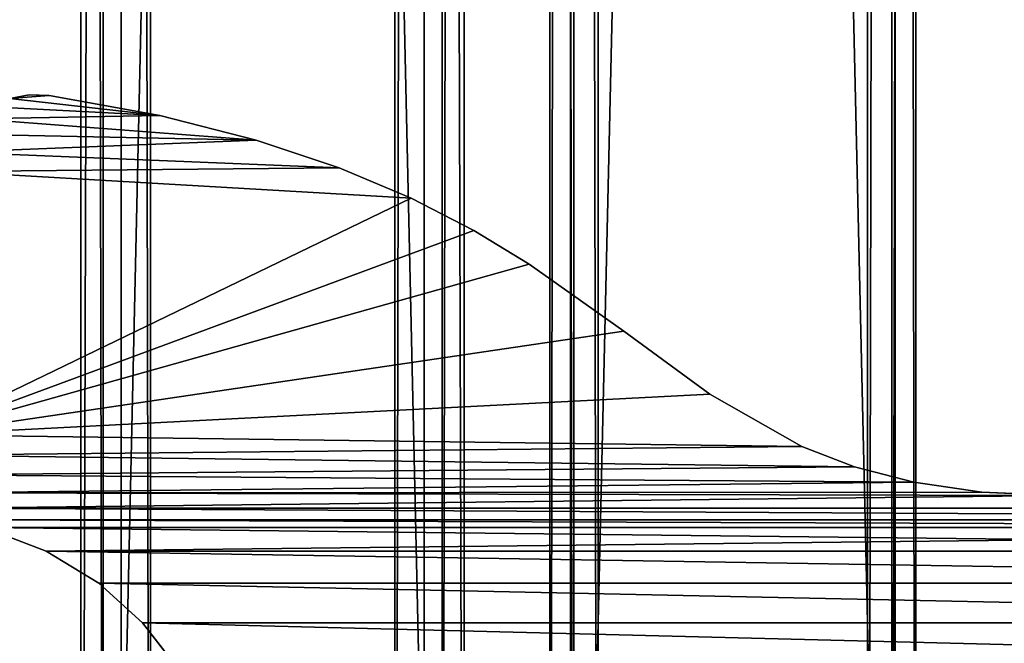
# Model space of a CAD drawing. Extents: x -1687 to 817, y -668 to 832.
# Tile 122 of 182: x 354 to 468, y -546 to -474. Entities that reach past the tile are written whole.
import ezdxf

# ---------------------------------------------------------------- set-up
doc = ezdxf.new("R2010")
doc.units = 0
doc.header["$LTSCALE"] = 25.4
doc.layers.get('0').update_dxf_attribs({"color": 13, "linetype": 'CONTINUOUS'})
doc.layers.add('STEEL', color=54, linetype='CONTINUOUS')
doc.layers.add('WOOD', color=253, linetype='CONTINUOUS')

# ---------------------------------------------------------------- blocks, each defined once
blk = doc.blocks.new('L006_07-00_001_DOMY_LNA_OB')
at = {"color": 0}
for p, q in [((1500, 40, -37), (0, 40, -37)), ((0, 40, -3), (1500, 40, -3)), ((1500, 40, -37), (0, 40, -37)), ((0, 40, -3), (1500, 40, -3)), ((1500, 37), (0, 37)), ((0, 37, -40), (1500, 37, -40)), ((0, 37, -40), (1500, 37, -40)), ((1500, 37), (0, 37)), ((0, 3), (1500, 3)), ((1500, 3, -40), (0, 3, -40)), ((1500, 3, -40), (0, 3, -40)), ((0, 3), (1500, 3)), ((0, 0, -37), (1500, 0, -37)), ((1500, 0, -3), (0, 0, -3)), ((0, 0, -37), (1500, 0, -37)), ((1500, 0, -3), (0, 0, -3))]:
    blk.add_line(p, q, dxfattribs=at)
at = {"color": 7}
mesh = blk.add_polyface(dxfattribs=at)
corners = [(0, 40, -3), (1500, 40, -37), (0, 40, -37), (1500, 40, -3)]
mesh.append_faces([[corners[k] for k in face] for face in [(0, 1, 2), (1, 0, 3)]], dxfattribs={"vtx0": -1, "color": 7})
mesh = blk.add_polyface(dxfattribs=at)
corners = [(1500, 40, -37), (0, 37, -40), (0, 40, -37), (1500, 37, -40)]
mesh.append_faces([[corners[k] for k in face] for face in [(0, 1, 2), (1, 0, 3)]], dxfattribs={"vtx0": -1, "color": 7})
mesh = blk.add_polyface(dxfattribs=at)
corners = [(0, 37), (1500, 40, -3), (0, 40, -3), (1500, 37)]
mesh.append_faces([[corners[k] for k in face] for face in [(0, 1, 2), (1, 0, 3)]], dxfattribs={"vtx0": -1, "color": 7})
mesh = blk.add_polyface(dxfattribs=at)
corners = [(1500, 3), (0, 37), (0, 3), (1500, 37)]
mesh.append_faces([[corners[k] for k in face] for face in [(0, 1, 2), (1, 0, 3)]], dxfattribs={"vtx0": -1, "color": 7})
mesh = blk.add_polyface(dxfattribs=at)
corners = [(1500, 37, -40), (0, 3, -40), (0, 37, -40), (1500, 3, -40)]
mesh.append_faces([[corners[k] for k in face] for face in [(0, 1, 2), (1, 0, 3)]], dxfattribs={"vtx0": -1, "color": 7})
mesh = blk.add_polyface(dxfattribs=at)
corners = [(1500, 0, -37), (0, 3, -40), (1500, 3, -40), (0, 0, -37)]
mesh.append_faces([[corners[k] for k in face] for face in [(0, 1, 2), (1, 0, 3)]], dxfattribs={"vtx0": -1, "color": 7})
mesh = blk.add_polyface(dxfattribs=at)
corners = [(1500, 0, -3), (0, 3), (0, 0, -3), (1500, 3)]
mesh.append_faces([[corners[k] for k in face] for face in [(0, 1, 2), (1, 0, 3)]], dxfattribs={"vtx0": -1, "color": 7})
mesh = blk.add_polyface(dxfattribs=at)
corners = [(1500, 0, -3), (0, 0, -37), (1500, 0, -37), (0, 0, -3)]
mesh.append_faces([[corners[k] for k in face] for face in [(0, 1, 2), (1, 0, 3)]], dxfattribs={"vtx0": -1, "color": 7})
blk = doc.blocks.new('LUSTROL006_05-01_000_DOMY_')
at = {"color": 0}
for p, q in [((225.67, 5, -51.31), (232.83, 5, -48.59)), ((225.67, 5, -51.31), (232.83, 5, -48.59)), ((225.67, 5, -51.31), (232.83, 0, -48.59)), ((225.67, 5, -51.31), (232.83, 0, -48.59)), ((230.88, 0, -101.33), (228.63, 5, -100.89)), ((228.63, 5, -100.89), (230.88, 5, -101.33)), ((230.88, 0, -101.33), (228.63, 5, -100.89)), ((228.63, 5, -100.89), (230.88, 5, -101.33)), ((233.18, 0, -101.25), (230.88, 5, -101.33)), ((230.88, 5, -101.33), (233.18, 5, -101.25)), ((233.18, 0, -101.25), (230.88, 5, -101.33)), ((230.88, 0, -101.33), (230.88, 5, -101.33)), ((230.88, 0, -101.33), (230.88, 5, -101.33)), ((230.88, 5, -101.33), (233.18, 5, -101.25)), ((232.83, 5, -48.59), (238.92, 5, -44.88)), ((232.83, 5, -48.59), (238.92, 5, -44.88)), ((232.83, 5, -48.59), (238.92, 0, -44.88)), ((232.83, 5, -48.59), (238.92, 0, -44.88)), ((232.83, 5, -48.59), (232.83, 0, -48.59)), ((232.83, 5, -48.59), (232.83, 0, -48.59)), ((233.18, 5, -101.25), (233.18, 0, -101.25)), ((245.98, 5, -98.91), (233.18, 5, -101.25)), ((245.98, 5, -98.91), (233.18, 5, -101.25)), ((245.98, 5, -98.91), (233.18, 0, -101.25)), ((233.18, 5, -101.25), (233.18, 0, -101.25)), ((245.98, 5, -98.91), (233.18, 0, -101.25)), ((238.92, 5, -44.88), (243.98, 5, -40.32)), ((238.92, 5, -44.88), (243.98, 5, -40.32)), ((238.92, 5, -44.88), (243.98, 0, -40.32)), ((238.92, 5, -44.88), (243.98, 0, -40.32)), ((238.92, 5, -44.88), (238.92, 0, -44.88)), ((238.92, 5, -44.88), (238.92, 0, -44.88)), ((243.98, 5, -40.32), (248.04, 5, -35.06)), ((243.98, 5, -40.32), (248.04, 5, -35.06)), ((243.98, 5, -40.32), (248.04, 0, -35.06)), ((243.98, 5, -40.32), (248.04, 0, -35.06)), ((243.98, 5, -40.32), (243.98, 0, -40.32)), ((243.98, 5, -40.32), (243.98, 0, -40.32)), ((257.09, 5, -96.09), (245.98, 5, -98.91)), ((245.98, 5, -98.91), (245.98, 0, -98.91)), ((245.98, 5, -98.91), (245.98, 0, -98.91)), ((257.09, 5, -96.09), (245.98, 5, -98.91)), ((257.09, 5, -96.09), (245.98, 0, -98.91)), ((257.09, 5, -96.09), (245.98, 0, -98.91)), ((266.69, 5, -92.88), (257.09, 5, -96.09)), ((257.09, 5, -96.09), (257.09, 0, -96.09)), ((257.09, 5, -96.09), (257.09, 0, -96.09)), ((266.69, 5, -92.88), (257.09, 5, -96.09)), ((266.69, 5, -92.88), (257.09, 0, -96.09)), ((266.69, 5, -92.88), (257.09, 0, -96.09)), ((275.01, 5, -89.36), (266.69, 5, -92.88)), ((266.69, 5, -92.88), (266.69, 0, -92.88)), ((266.69, 5, -92.88), (266.69, 0, -92.88)), ((275.01, 5, -89.36), (266.69, 5, -92.88)), ((275.01, 5, -89.36), (266.69, 0, -92.88)), ((275.01, 5, -89.36), (266.69, 0, -92.88)), ((282.24, 5, -85.63), (275.01, 5, -89.36)), ((275.01, 5, -89.36), (275.01, 0, -89.36)), ((275.01, 5, -89.36), (275.01, 0, -89.36)), ((282.24, 5, -85.63), (275.01, 5, -89.36)), ((282.24, 5, -85.63), (275.01, 0, -89.36)), ((282.24, 5, -85.63), (275.01, 0, -89.36)), ((288.61, 5, -81.76), (282.24, 5, -85.63)), ((282.24, 5, -85.63), (282.24, 0, -85.63)), ((282.24, 5, -85.63), (282.24, 0, -85.63)), ((288.61, 5, -81.76), (282.24, 5, -85.63)), ((288.61, 5, -81.76), (282.24, 0, -85.63)), ((288.61, 5, -81.76), (282.24, 0, -85.63)), ((299.55, 5, -73.99), (288.61, 5, -81.76)), ((288.61, 5, -81.76), (288.61, 0, -81.76)), ((288.61, 5, -81.76), (288.61, 0, -81.76)), ((299.55, 5, -73.99), (288.61, 5, -81.76)), ((299.55, 5, -73.99), (288.61, 0, -81.76)), ((299.55, 5, -73.99), (288.61, 0, -81.76)), ((309.49, 5, -66.73), (299.55, 5, -73.99)), ((299.55, 5, -73.99), (299.55, 0, -73.99)), ((299.55, 5, -73.99), (299.55, 0, -73.99)), ((309.49, 5, -66.73), (299.55, 5, -73.99)), ((309.49, 5, -66.73), (299.55, 0, -73.99)), ((309.49, 5, -66.73), (299.55, 0, -73.99)), ((320.11, 5, -60.68), (309.49, 5, -66.73)), ((309.49, 5, -66.73), (309.49, 0, -66.73)), ((309.49, 5, -66.73), (309.49, 0, -66.73)), ((320.11, 5, -60.68), (309.49, 5, -66.73)), ((320.11, 5, -60.68), (309.49, 0, -66.73)), ((320.11, 5, -60.68), (309.49, 0, -66.73)), ((326.19, 5, -58.33), (320.11, 5, -60.68)), ((320.11, 5, -60.68), (320.11, 0, -60.68)), ((320.11, 5, -60.68), (320.11, 0, -60.68)), ((326.19, 5, -58.33), (320.11, 5, -60.68)), ((326.19, 5, -58.33), (320.11, 0, -60.68)), ((326.19, 5, -58.33), (320.11, 0, -60.68)), ((333.06, 5, -56.54), (326.19, 5, -58.33)), ((326.19, 5, -58.33), (326.19, 0, -58.33)), ((326.19, 5, -58.33), (326.19, 0, -58.33)), ((333.06, 5, -56.54), (326.19, 5, -58.33)), ((333.06, 5, -56.54), (326.19, 0, -58.33)), ((333.06, 5, -56.54), (326.19, 0, -58.33)), ((340.92, 5, -55.41), (333.06, 5, -56.54)), ((333.06, 5, -56.54), (333.06, 0, -56.54)), ((333.06, 5, -56.54), (333.06, 0, -56.54)), ((340.92, 5, -55.41), (333.06, 5, -56.54)), ((340.92, 5, -55.41), (333.06, 0, -56.54)), ((340.92, 5, -55.41), (333.06, 0, -56.54)), ((350, 5, -55), (340.92, 5, -55.41)), ((340.92, 5, -55.41), (340.92, 0, -55.41)), ((340.92, 5, -55.41), (340.92, 0, -55.41)), ((350, 5, -55), (340.92, 5, -55.41)), ((350, 5, -55), (340.92, 0, -55.41)), ((350, 5, -55), (340.92, 0, -55.41)), ((232.83, 0, -48.59), (225.67, 0, -51.31)), ((232.83, 0, -48.59), (225.67, 0, -51.31)), ((230.88, 0, -101.33), (228.63, 0, -100.89)), ((230.88, 0, -101.33), (228.63, 0, -100.89)), ((233.18, 0, -101.25), (230.88, 0, -101.33)), ((233.18, 0, -101.25), (230.88, 0, -101.33)), ((238.92, 0, -44.88), (232.83, 0, -48.59)), ((238.92, 0, -44.88), (232.83, 0, -48.59)), ((233.18, 0, -101.25), (245.98, 0, -98.91)), ((233.18, 0, -101.25), (245.98, 0, -98.91)), ((243.98, 0, -40.32), (238.92, 0, -44.88)), ((243.98, 0, -40.32), (238.92, 0, -44.88)), ((248.04, 0, -35.06), (243.98, 0, -40.32)), ((248.04, 0, -35.06), (243.98, 0, -40.32)), ((245.98, 0, -98.91), (257.09, 0, -96.09)), ((245.98, 0, -98.91), (257.09, 0, -96.09)), ((257.09, 0, -96.09), (266.69, 0, -92.88)), ((257.09, 0, -96.09), (266.69, 0, -92.88)), ((266.69, 0, -92.88), (275.01, 0, -89.36)), ((266.69, 0, -92.88), (275.01, 0, -89.36)), ((275.01, 0, -89.36), (282.24, 0, -85.63)), ((275.01, 0, -89.36), (282.24, 0, -85.63)), ((282.24, 0, -85.63), (288.61, 0, -81.76)), ((282.24, 0, -85.63), (288.61, 0, -81.76)), ((288.61, 0, -81.76), (299.55, 0, -73.99)), ((288.61, 0, -81.76), (299.55, 0, -73.99)), ((299.55, 0, -73.99), (309.49, 0, -66.73)), ((299.55, 0, -73.99), (309.49, 0, -66.73)), ((309.49, 0, -66.73), (320.11, 0, -60.68)), ((309.49, 0, -66.73), (320.11, 0, -60.68)), ((320.11, 0, -60.68), (326.19, 0, -58.33)), ((320.11, 0, -60.68), (326.19, 0, -58.33)), ((326.19, 0, -58.33), (333.06, 0, -56.54)), ((326.19, 0, -58.33), (333.06, 0, -56.54)), ((333.06, 0, -56.54), (340.92, 0, -55.41)), ((333.06, 0, -56.54), (340.92, 0, -55.41)), ((340.92, 0, -55.41), (350, 0, -55.01)), ((340.92, 0, -55.41), (350, 0, -55.01))]:
    blk.add_line(p, q, dxfattribs=at)
at = {"color": 254}
mesh = blk.add_polyface(dxfattribs=at)
corners = [(228.63, 5, -100.89), (233.18, 5, -101.25), (230.88, 5, -101.33), (245.98, 5, -98.91), (226.53, 5, -99.94), (224.71, 5, -98.53), (257.09, 5, -96.09), (223.26, 5, -96.75), (222.25, 5, -94.69), (266.69, 5, -92.88), (221.74, 5, -92.45), (275.01, 5, -89.36), (218.44, 5, -62.02), (282.24, 5, -85.63), (288.61, 5, -81.76), (299.55, 5, -73.99), (309.49, 5, -66.73), (320.11, 5, -60.68), (218.46, 5, -59.68), (326.19, 5, -58.33), (219.02, 5, -57.41), (333.06, 5, -56.54), (220.09, 5, -55.34), (340.92, 5, -55.41), (350, 5, -55), (221.62, 5, -53.57), (478.38, 5, -53.57), (476.49, 5, -52.2), (223.51, 5, -52.2), (474.33, 5, -51.31), (225.67, 5, -51.31), (232.83, 5, -48.59), (467.17, 5, -48.59), (461.08, 5, -44.88), (238.92, 5, -44.88), (456.02, 5, -40.32), (243.98, 5, -40.32), (451.96, 5, -35.06), (248.04, 5, -35.06), (448.86, 5, -29.25), (251.14, 5, -29.25), (446.69, 5, -23.04), (253.31, 5, -23.04), (445.42, 5, -16.57), (254.58, 5, -16.57), (445, 5, -10), (255, 5, -10), (445, 5, -5), (255, 5, -5), (466.82, 5, -101.25), (471.37, 5, -100.89), (469.12, 5, -101.33), (454.02, 5, -98.91), (473.47, 5, -99.94), (475.29, 5, -98.53), (442.91, 5, -96.09), (476.74, 5, -96.75), (477.75, 5, -94.69), (433.31, 5, -92.88), (478.26, 5, -92.45), (424.99, 5, -89.36), (481.56, 5, -62.02), (417.76, 5, -85.63), (411.39, 5, -81.76), (400.45, 5, -73.99), (390.51, 5, -66.73), (379.89, 5, -60.68), (481.54, 5, -59.68), (373.81, 5, -58.33), (480.98, 5, -57.41), (366.94, 5, -56.54), (479.91, 5, -55.34), (359.08, 5, -55.41)]
mesh.append_faces([[corners[k] for k in face] for face in [(0, 1, 2), (47, 46, 48), (49, 50, 51)]], dxfattribs={"vtx0": -1, "color": 254})
mesh.append_faces([[corners[k] for k in face] for face in [(1, 0, 3), (3, 5, 6), (6, 8, 9), (9, 10, 11), (11, 12, 13), (13, 12, 14), (14, 12, 15), (15, 12, 16), (16, 12, 17), (17, 18, 19), (19, 20, 21), (21, 22, 23), (23, 22, 24), (26, 25, 27), (27, 28, 29), (29, 31, 32), (32, 31, 33), (33, 34, 35), (35, 36, 37), (37, 38, 39), (39, 40, 41), (41, 42, 43), (43, 44, 45), (45, 46, 47), (50, 52, 53), (53, 52, 54), (54, 55, 56), (56, 55, 57), (57, 58, 59), (59, 60, 61), (61, 66, 67), (67, 68, 69), (69, 70, 71), (71, 24, 26)]], dxfattribs={"vtx0": -1, "vtx1": -1, "color": 254})
mesh.append_faces([[corners[k] for k in face] for face in [(24, 25, 26)]], dxfattribs={"vtx0": -1, "vtx1": -1, "vtx2": -1, "color": 254})
mesh.append_faces([[corners[k] for k in face] for face in [(3, 0, 4), (3, 4, 5), (6, 5, 7), (6, 7, 8), (9, 8, 10), (11, 10, 12), (17, 12, 18), (19, 18, 20), (21, 20, 22), (24, 22, 25), (27, 25, 28), (29, 28, 30), (29, 30, 31), (33, 31, 34), (35, 34, 36), (37, 36, 38), (39, 38, 40), (41, 40, 42), (43, 42, 44), (45, 44, 46), (50, 49, 52), (54, 52, 55), (57, 55, 58), (59, 58, 60), (61, 60, 62), (61, 62, 63), (61, 63, 64), (61, 64, 65), (61, 65, 66), (67, 66, 68), (69, 68, 70), (71, 70, 72), (71, 72, 24)]], dxfattribs={"vtx0": -1, "vtx2": -1, "color": 254})
mesh = blk.add_polyface(dxfattribs=at)
corners = [(232.83, 5, -48.59), (225.67, 5, -51.31), (232.83, 0, -48.59)]
mesh.append_faces([[corners[k] for k in face] for face in [(0, 1, 2)]], dxfattribs={"color": 254})
mesh = blk.add_polyface(dxfattribs=at)
corners = [(232.83, 0, -48.59), (225.67, 5, -51.31), (225.67, 0, -51.31)]
mesh.append_faces([[corners[k] for k in face] for face in [(0, 1, 2)]], dxfattribs={"color": 254})
mesh = blk.add_polyface(dxfattribs=at)
corners = [(230.88, 0, -101.33), (228.63, 5, -100.89), (230.88, 5, -101.33)]
mesh.append_faces([[corners[k] for k in face] for face in [(0, 1, 2)]], dxfattribs={"color": 254})
mesh = blk.add_polyface(dxfattribs=at)
corners = [(230.88, 0, -101.33), (228.63, 0, -100.89), (228.63, 5, -100.89)]
mesh.append_faces([[corners[k] for k in face] for face in [(0, 1, 2)]], dxfattribs={"color": 254})
mesh = blk.add_polyface(dxfattribs=at)
corners = [(233.18, 0, -101.25), (230.88, 5, -101.33), (233.18, 5, -101.25)]
mesh.append_faces([[corners[k] for k in face] for face in [(0, 1, 2)]], dxfattribs={"color": 254})
mesh = blk.add_polyface(dxfattribs=at)
corners = [(233.18, 0, -101.25), (230.88, 0, -101.33), (230.88, 5, -101.33)]
mesh.append_faces([[corners[k] for k in face] for face in [(0, 1, 2)]], dxfattribs={"color": 254})
mesh = blk.add_polyface(dxfattribs=at)
corners = [(238.92, 5, -44.88), (232.83, 5, -48.59), (238.92, 0, -44.88)]
mesh.append_faces([[corners[k] for k in face] for face in [(0, 1, 2)]], dxfattribs={"color": 254})
mesh = blk.add_polyface(dxfattribs=at)
corners = [(238.92, 0, -44.88), (232.83, 5, -48.59), (232.83, 0, -48.59)]
mesh.append_faces([[corners[k] for k in face] for face in [(0, 1, 2)]], dxfattribs={"color": 254})
mesh = blk.add_polyface(dxfattribs=at)
corners = [(245.98, 5, -98.91), (233.18, 0, -101.25), (233.18, 5, -101.25)]
mesh.append_faces([[corners[k] for k in face] for face in [(0, 1, 2)]], dxfattribs={"color": 254})
mesh = blk.add_polyface(dxfattribs=at)
corners = [(245.98, 0, -98.91), (233.18, 0, -101.25), (245.98, 5, -98.91)]
mesh.append_faces([[corners[k] for k in face] for face in [(0, 1, 2)]], dxfattribs={"color": 254})
mesh = blk.add_polyface(dxfattribs=at)
corners = [(243.98, 5, -40.32), (238.92, 5, -44.88), (243.98, 0, -40.32)]
mesh.append_faces([[corners[k] for k in face] for face in [(0, 1, 2)]], dxfattribs={"color": 254})
mesh = blk.add_polyface(dxfattribs=at)
corners = [(243.98, 0, -40.32), (238.92, 5, -44.88), (238.92, 0, -44.88)]
mesh.append_faces([[corners[k] for k in face] for face in [(0, 1, 2)]], dxfattribs={"color": 254})
mesh = blk.add_polyface(dxfattribs=at)
corners = [(243.98, 5, -40.32), (248.04, 0, -35.06), (248.04, 5, -35.06)]
mesh.append_faces([[corners[k] for k in face] for face in [(0, 1, 2)]], dxfattribs={"color": 254})
mesh = blk.add_polyface(dxfattribs=at)
corners = [(243.98, 5, -40.32), (243.98, 0, -40.32), (248.04, 0, -35.06)]
mesh.append_faces([[corners[k] for k in face] for face in [(0, 1, 2)]], dxfattribs={"color": 254})
mesh = blk.add_polyface(dxfattribs=at)
corners = [(257.09, 5, -96.09), (245.98, 0, -98.91), (245.98, 5, -98.91)]
mesh.append_faces([[corners[k] for k in face] for face in [(0, 1, 2)]], dxfattribs={"color": 254})
mesh = blk.add_polyface(dxfattribs=at)
corners = [(257.09, 0, -96.09), (245.98, 0, -98.91), (257.09, 5, -96.09)]
mesh.append_faces([[corners[k] for k in face] for face in [(0, 1, 2)]], dxfattribs={"color": 254})
mesh = blk.add_polyface(dxfattribs=at)
corners = [(266.69, 5, -92.88), (257.09, 0, -96.09), (257.09, 5, -96.09)]
mesh.append_faces([[corners[k] for k in face] for face in [(0, 1, 2)]], dxfattribs={"color": 254})
mesh = blk.add_polyface(dxfattribs=at)
corners = [(266.69, 0, -92.88), (257.09, 0, -96.09), (266.69, 5, -92.88)]
mesh.append_faces([[corners[k] for k in face] for face in [(0, 1, 2)]], dxfattribs={"color": 254})
mesh = blk.add_polyface(dxfattribs=at)
corners = [(275.01, 5, -89.36), (266.69, 0, -92.88), (266.69, 5, -92.88)]
mesh.append_faces([[corners[k] for k in face] for face in [(0, 1, 2)]], dxfattribs={"color": 254})
mesh = blk.add_polyface(dxfattribs=at)
corners = [(275.01, 0, -89.36), (266.69, 0, -92.88), (275.01, 5, -89.36)]
mesh.append_faces([[corners[k] for k in face] for face in [(0, 1, 2)]], dxfattribs={"color": 254})
mesh = blk.add_polyface(dxfattribs=at)
corners = [(282.24, 5, -85.63), (275.01, 0, -89.36), (275.01, 5, -89.36)]
mesh.append_faces([[corners[k] for k in face] for face in [(0, 1, 2)]], dxfattribs={"color": 254})
mesh = blk.add_polyface(dxfattribs=at)
corners = [(282.24, 0, -85.63), (275.01, 0, -89.36), (282.24, 5, -85.63)]
mesh.append_faces([[corners[k] for k in face] for face in [(0, 1, 2)]], dxfattribs={"color": 254})
mesh = blk.add_polyface(dxfattribs=at)
corners = [(288.61, 5, -81.76), (282.24, 0, -85.63), (282.24, 5, -85.63)]
mesh.append_faces([[corners[k] for k in face] for face in [(0, 1, 2)]], dxfattribs={"color": 254})
mesh = blk.add_polyface(dxfattribs=at)
corners = [(288.61, 0, -81.76), (282.24, 0, -85.63), (288.61, 5, -81.76)]
mesh.append_faces([[corners[k] for k in face] for face in [(0, 1, 2)]], dxfattribs={"color": 254})
mesh = blk.add_polyface(dxfattribs=at)
corners = [(299.55, 5, -73.99), (288.61, 0, -81.76), (288.61, 5, -81.76)]
mesh.append_faces([[corners[k] for k in face] for face in [(0, 1, 2)]], dxfattribs={"color": 254})
mesh = blk.add_polyface(dxfattribs=at)
corners = [(299.55, 0, -73.99), (288.61, 0, -81.76), (299.55, 5, -73.99)]
mesh.append_faces([[corners[k] for k in face] for face in [(0, 1, 2)]], dxfattribs={"color": 254})
mesh = blk.add_polyface(dxfattribs=at)
corners = [(309.49, 5, -66.73), (299.55, 0, -73.99), (299.55, 5, -73.99)]
mesh.append_faces([[corners[k] for k in face] for face in [(0, 1, 2)]], dxfattribs={"color": 254})
mesh = blk.add_polyface(dxfattribs=at)
corners = [(309.49, 0, -66.73), (299.55, 0, -73.99), (309.49, 5, -66.73)]
mesh.append_faces([[corners[k] for k in face] for face in [(0, 1, 2)]], dxfattribs={"color": 254})
mesh = blk.add_polyface(dxfattribs=at)
corners = [(320.11, 5, -60.68), (309.49, 0, -66.73), (309.49, 5, -66.73)]
mesh.append_faces([[corners[k] for k in face] for face in [(0, 1, 2)]], dxfattribs={"color": 254})
mesh = blk.add_polyface(dxfattribs=at)
corners = [(320.11, 0, -60.68), (309.49, 0, -66.73), (320.11, 5, -60.68)]
mesh.append_faces([[corners[k] for k in face] for face in [(0, 1, 2)]], dxfattribs={"color": 254})
mesh = blk.add_polyface(dxfattribs=at)
corners = [(326.19, 5, -58.33), (320.11, 0, -60.68), (320.11, 5, -60.68)]
mesh.append_faces([[corners[k] for k in face] for face in [(0, 1, 2)]], dxfattribs={"color": 254})
mesh = blk.add_polyface(dxfattribs=at)
corners = [(326.19, 0, -58.33), (320.11, 0, -60.68), (326.19, 5, -58.33)]
mesh.append_faces([[corners[k] for k in face] for face in [(0, 1, 2)]], dxfattribs={"color": 254})
mesh = blk.add_polyface(dxfattribs=at)
corners = [(333.06, 5, -56.54), (326.19, 0, -58.33), (326.19, 5, -58.33)]
mesh.append_faces([[corners[k] for k in face] for face in [(0, 1, 2)]], dxfattribs={"color": 254})
mesh = blk.add_polyface(dxfattribs=at)
corners = [(333.06, 0, -56.54), (326.19, 0, -58.33), (333.06, 5, -56.54)]
mesh.append_faces([[corners[k] for k in face] for face in [(0, 1, 2)]], dxfattribs={"color": 254})
mesh = blk.add_polyface(dxfattribs=at)
corners = [(340.92, 5, -55.41), (333.06, 0, -56.54), (333.06, 5, -56.54)]
mesh.append_faces([[corners[k] for k in face] for face in [(0, 1, 2)]], dxfattribs={"color": 254})
mesh = blk.add_polyface(dxfattribs=at)
corners = [(340.92, 0, -55.41), (333.06, 0, -56.54), (340.92, 5, -55.41)]
mesh.append_faces([[corners[k] for k in face] for face in [(0, 1, 2)]], dxfattribs={"color": 254})
mesh = blk.add_polyface(dxfattribs=at)
corners = [(350, 5, -55), (340.92, 0, -55.41), (340.92, 5, -55.41)]
mesh.append_faces([[corners[k] for k in face] for face in [(0, 1, 2)]], dxfattribs={"color": 254})
mesh = blk.add_polyface(dxfattribs=at)
corners = [(350, 0, -55.01), (340.92, 0, -55.41), (350, 5, -55)]
mesh.append_faces([[corners[k] for k in face] for face in [(0, 1, 2)]], dxfattribs={"color": 254})
mesh = blk.add_polyface(dxfattribs=at)
corners = [(471.37, 0, -100.89), (466.82, 0, -101.25), (469.12, 0, -101.33), (454.02, 0, -98.91), (473.47, 0, -99.94), (475.29, 0, -98.53), (442.91, 0, -96.09), (476.74, 0, -96.75), (477.75, 0, -94.69), (433.31, 0, -92.88), (478.26, 0, -92.45), (424.99, 0, -89.36), (481.56, 0, -62.02), (417.76, 0, -85.63), (411.39, 0, -81.76), (400.45, 0, -73.99), (390.51, 0, -66.73), (379.89, 0, -60.68), (481.54, 0, -59.68), (373.81, 0, -58.33), (480.98, 0, -57.41), (366.94, 0, -56.54), (479.91, 0, -55.34), (359.08, 0, -55.41), (350, 0, -55.01), (478.38, 0, -53.57), (233.18, 0, -101.25), (228.63, 0, -100.89), (230.88, 0, -101.33), (245.98, 0, -98.91), (226.53, 0, -99.94), (224.71, 0, -98.53), (257.09, 0, -96.09), (223.26, 0, -96.75), (222.25, 0, -94.69), (266.69, 0, -92.88), (221.74, 0, -92.45), (275.01, 0, -89.36), (218.44, 0, -62.02), (282.24, 0, -85.63), (288.61, 0, -81.76), (299.55, 0, -73.99), (309.49, 0, -66.73), (320.11, 0, -60.68), (218.46, 0, -59.68), (326.19, 0, -58.33), (219.02, 0, -57.41), (333.06, 0, -56.54), (220.09, 0, -55.34), (340.92, 0, -55.41), (221.62, 0, -53.57), (476.49, 0, -52.2), (223.51, 0, -52.2), (474.33, 0, -51.31), (225.67, 0, -51.31), (467.17, 0, -48.59), (232.83, 0, -48.59), (461.08, 0, -44.88), (238.92, 0, -44.88), (456.02, 0, -40.32), (243.98, 0, -40.32), (451.96, 0, -35.06), (248.04, 0, -35.06), (448.86, 0, -29.25), (251.14, 0, -29.25), (446.69, 0, -23.04), (253.31, 0, -23.04), (445.42, 0, -16.57), (254.58, 0, -16.57), (445, 0, -10), (255, 0, -10), (445, 0, -5), (255, 0, -5)]
mesh.append_faces([[corners[k] for k in face] for face in [(0, 1, 2), (26, 27, 28), (70, 71, 72)]], dxfattribs={"vtx0": -1, "color": 254})
mesh.append_faces([[corners[k] for k in face] for face in [(1, 0, 3), (3, 5, 6), (6, 8, 9), (9, 10, 11), (11, 12, 13), (13, 12, 14), (14, 12, 15), (15, 12, 16), (16, 12, 17), (17, 18, 19), (19, 20, 21), (21, 22, 23), (23, 22, 24), (27, 29, 30), (30, 29, 31), (31, 32, 33), (33, 32, 34), (34, 35, 36), (36, 37, 38), (38, 43, 44), (44, 45, 46), (46, 47, 48), (48, 24, 50), (50, 51, 52), (52, 53, 54), (54, 55, 56), (56, 57, 58), (58, 59, 60), (60, 61, 62), (62, 63, 64), (64, 65, 66), (66, 67, 68), (68, 69, 70)]], dxfattribs={"vtx0": -1, "vtx1": -1, "color": 254})
mesh.append_faces([[corners[k] for k in face] for face in [(50, 24, 25)]], dxfattribs={"vtx0": -1, "vtx1": -1, "vtx2": -1, "color": 254})
mesh.append_faces([[corners[k] for k in face] for face in [(3, 0, 4), (3, 4, 5), (6, 5, 7), (6, 7, 8), (9, 8, 10), (11, 10, 12), (17, 12, 18), (19, 18, 20), (21, 20, 22), (24, 22, 25), (27, 26, 29), (31, 29, 32), (34, 32, 35), (36, 35, 37), (38, 37, 39), (38, 39, 40), (38, 40, 41), (38, 41, 42), (38, 42, 43), (44, 43, 45), (46, 45, 47), (48, 47, 49), (48, 49, 24), (50, 25, 51), (52, 51, 53), (54, 53, 55), (56, 55, 57), (58, 57, 59), (60, 59, 61), (62, 61, 63), (64, 63, 65), (66, 65, 67), (68, 67, 69), (70, 69, 71)]], dxfattribs={"vtx0": -1, "vtx2": -1, "color": 254})

msp = doc.modelspace()

# ---------------------------------------------------------------- block references
at = {"layer": 'STEEL', "color": 0, "extrusion": (-2.22045e-16, -1, 1.5786e-16), "rotation": 1.26858629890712e-09}
msp.add_blockref('LUSTROL006_05-01_000_DOMY_', (124.22, 1125, 584.18), dxfattribs=at)
at = {"layer": 'WOOD', "color": 0, "extrusion": (-0.990586, 2.56399e-16, 0.136891)}
msp.add_blockref('L006_07-00_001_DOMY_LNA_OB', (-831.82, 1536.66, -151.74), dxfattribs=at)
at = {"layer": 'WOOD', "color": 0, "extrusion": (-0.997548, 2.3103e-16, 0.069987)}
msp.add_blockref('L006_07-00_001_DOMY_LNA_OB', (-831.82, 1520.18, -309.38), dxfattribs=at)

doc.saveas('drawing.dxf')
